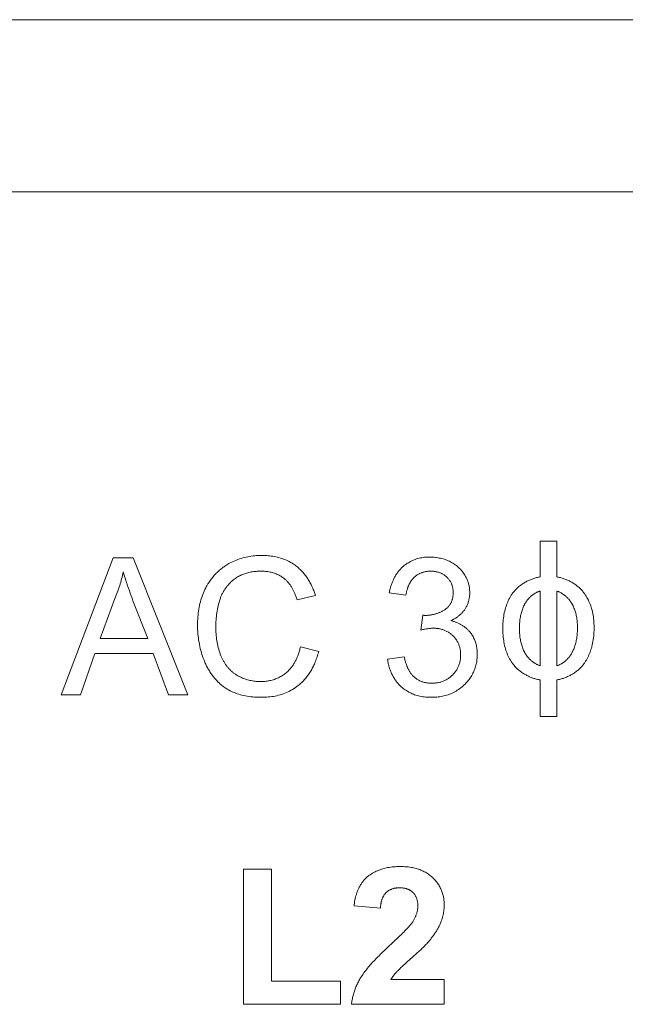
# Model space of a CAD drawing. Header units: millimetres. Extents: x -995 to -252, y -1463 to -938.
# Tile 4 of 24: x -691 to -682, y -1249 to -1235. Entities that reach past the tile are written whole.
import ezdxf

# ---------------------------------------------------------------- set-up
doc = ezdxf.new("R2010")
doc.units = ezdxf.units.MM
doc.header["$LTSCALE"] = 2
doc.layers.add('Line', color=3, linetype='Continuous', lineweight=9)

msp = doc.modelspace()

# ---------------------------------------------------------------- linework, layer by layer
at = {"layer": 'Line', "color": 7, "linetype": 'Continuous'}
for p, q in [((-663.329, -1234.635), (-700.729, -1234.635)), ((-700.729, -1237.135), (-663.329, -1237.135)), ((-683.188, -1242.204), (-683.429, -1242.204)), ((-683.429, -1242.204), (-683.429, -1242.722)), ((-683.188, -1242.722), (-683.188, -1242.204)), ((-689.625, -1242.446), (-690.381, -1244.434)), ((-689.338, -1242.446), (-689.625, -1242.446)), ((-688.542, -1244.434), (-689.338, -1242.446)), ((-686.956, -1243.053), (-686.691, -1242.992)), ((-685.619, -1242.952), (-685.378, -1242.988)), ((-683.429, -1242.927), (-683.429, -1244.011)), ((-683.188, -1244.011), (-683.188, -1242.927)), ((-689.816, -1243.615), (-689.601, -1243.035)), ((-689.34, -1243.069), (-689.125, -1243.615)), ((-685.131, -1243.278), (-685.159, -1243.494)), ((-685.126, -1243.278), (-685.131, -1243.278)), ((-685.121, -1243.279), (-685.126, -1243.278)), ((-689.125, -1243.615), (-689.816, -1243.615)), ((-686.643, -1243.803), (-686.908, -1243.737)), ((-690.101, -1244.434), (-689.891, -1243.832)), ((-689.891, -1243.832), (-689.045, -1243.832)), ((-689.045, -1243.832), (-688.824, -1244.434)), ((-685.402, -1243.88), (-685.643, -1243.916)), ((-683.429, -1244.216), (-683.429, -1244.746)), ((-683.188, -1244.746), (-683.188, -1244.216)), ((-690.381, -1244.434), (-690.101, -1244.434)), ((-688.824, -1244.434), (-688.542, -1244.434)), ((-683.429, -1244.746), (-683.188, -1244.746)), ((-687.328, -1246.963), (-687.735, -1246.963)), ((-687.735, -1246.963), (-687.735, -1248.926)), ((-687.328, -1248.592), (-687.328, -1246.963)), ((-686.13, -1247.494), (-685.748, -1247.531)), ((-685.567, -1248.03), (-685.641, -1248.098)), ((-685.532, -1247.996), (-685.567, -1248.03)), ((-685.185, -1248.154), (-685.163, -1248.133)), ((-685.357, -1248.309), (-685.32, -1248.275)), ((-685.32, -1248.275), (-685.282, -1248.242)), ((-686.328, -1248.592), (-687.328, -1248.592)), ((-686.328, -1248.926), (-686.328, -1248.592)), ((-684.822, -1248.568), (-685.597, -1248.568)), ((-684.822, -1248.926), (-684.822, -1248.568)), ((-687.735, -1248.926), (-686.328, -1248.926)), ((-686.167, -1248.926), (-684.822, -1248.926))]:
    msp.add_line(p, q, dxfattribs=at)
for points in [[(-686.973, -1242.563), (-686.991, -1242.549), (-687.01, -1242.536), (-687.03, -1242.524), (-687.05, -1242.512), (-687.07, -1242.501), (-687.091, -1242.491), (-687.111, -1242.481), (-687.133, -1242.472), (-687.154, -1242.463), (-687.176, -1242.455), (-687.198, -1242.448), (-687.22, -1242.442), (-687.242, -1242.436), (-687.265, -1242.431), (-687.287, -1242.426), (-687.31, -1242.422), (-687.333, -1242.419), (-687.356, -1242.416), (-687.379, -1242.414), (-687.402, -1242.412), (-687.425, -1242.411), (-687.448, -1242.41), (-687.471, -1242.41), (-687.496, -1242.41), (-687.521, -1242.411), (-687.546, -1242.413), (-687.572, -1242.415), (-687.597, -1242.417), (-687.622, -1242.421), (-687.647, -1242.425), (-687.671, -1242.429), (-687.696, -1242.434), (-687.721, -1242.44), (-687.745, -1242.447), (-687.768, -1242.453), (-687.792, -1242.461), (-687.815, -1242.469), (-687.838, -1242.478), (-687.861, -1242.487), (-687.883, -1242.497), (-687.906, -1242.508), (-687.927, -1242.519), (-687.949, -1242.53)], [(-684.522, -1242.696), (-684.531, -1242.681), (-684.541, -1242.666), (-684.552, -1242.652), (-684.563, -1242.638), (-684.575, -1242.624), (-684.587, -1242.611), (-684.599, -1242.598), (-684.612, -1242.586), (-684.626, -1242.574), (-684.64, -1242.563), (-684.654, -1242.552), (-684.668, -1242.541), (-684.683, -1242.531), (-684.698, -1242.522), (-684.714, -1242.513), (-684.73, -1242.504), (-684.747, -1242.496), (-684.765, -1242.488), (-684.782, -1242.48), (-684.8, -1242.473), (-684.818, -1242.467), (-684.837, -1242.461), (-684.855, -1242.456), (-684.874, -1242.452), (-684.893, -1242.448), (-684.912, -1242.444), (-684.931, -1242.441), (-684.95, -1242.439), (-684.969, -1242.437), (-684.988, -1242.435), (-685.007, -1242.435), (-685.026, -1242.434), (-685.046, -1242.434), (-685.066, -1242.435), (-685.086, -1242.436), (-685.106, -1242.438), (-685.126, -1242.441), (-685.145, -1242.444), (-685.165, -1242.447), (-685.184, -1242.451), (-685.203, -1242.456), (-685.222, -1242.462), (-685.241, -1242.468), (-685.259, -1242.475), (-685.276, -1242.482), (-685.293, -1242.489), (-685.31, -1242.497), (-685.326, -1242.506), (-685.342, -1242.516), (-685.358, -1242.525), (-685.374, -1242.536), (-685.389, -1242.547), (-685.403, -1242.558), (-685.417, -1242.57)], [(-687.949, -1242.53), (-687.963, -1242.538), (-687.977, -1242.547), (-687.991, -1242.555), (-688.005, -1242.564), (-688.018, -1242.574), (-688.031, -1242.583), (-688.044, -1242.593), (-688.057, -1242.603), (-688.07, -1242.614), (-688.083, -1242.624), (-688.095, -1242.635), (-688.107, -1242.647), (-688.119, -1242.658), (-688.131, -1242.67), (-688.142, -1242.682), (-688.154, -1242.694), (-688.165, -1242.706), (-688.175, -1242.719), (-688.186, -1242.731), (-688.196, -1242.744), (-688.206, -1242.757), (-688.216, -1242.771), (-688.226, -1242.784), (-688.235, -1242.798), (-688.244, -1242.812), (-688.253, -1242.825), (-688.261, -1242.84), (-688.269, -1242.854), (-688.277, -1242.868), (-688.284, -1242.882)], [(-686.691, -1242.992), (-686.696, -1242.977), (-686.7, -1242.962), (-686.705, -1242.947), (-686.711, -1242.933), (-686.716, -1242.918), (-686.722, -1242.903), (-686.728, -1242.888), (-686.734, -1242.874), (-686.741, -1242.859), (-686.748, -1242.845), (-686.755, -1242.831), (-686.762, -1242.817), (-686.77, -1242.802), (-686.778, -1242.789), (-686.786, -1242.775), (-686.794, -1242.761), (-686.803, -1242.748), (-686.812, -1242.735), (-686.821, -1242.721), (-686.83, -1242.709), (-686.84, -1242.696), (-686.849, -1242.683), (-686.86, -1242.671), (-686.87, -1242.659), (-686.88, -1242.647), (-686.891, -1242.636), (-686.902, -1242.625), (-686.913, -1242.614), (-686.925, -1242.603), (-686.936, -1242.592), (-686.948, -1242.582), (-686.96, -1242.572), (-686.973, -1242.563)], [(-685.417, -1242.57), (-685.427, -1242.578), (-685.436, -1242.586), (-685.445, -1242.595), (-685.453, -1242.604), (-685.462, -1242.613), (-685.47, -1242.623), (-685.478, -1242.632), (-685.486, -1242.642), (-685.493, -1242.652), (-685.501, -1242.662), (-685.508, -1242.672), (-685.515, -1242.683), (-685.522, -1242.693), (-685.528, -1242.704), (-685.535, -1242.715), (-685.541, -1242.726), (-685.547, -1242.738), (-685.552, -1242.749), (-685.558, -1242.76), (-685.563, -1242.772), (-685.568, -1242.784), (-685.573, -1242.795), (-685.578, -1242.807), (-685.583, -1242.819), (-685.587, -1242.831), (-685.591, -1242.843), (-685.595, -1242.855), (-685.599, -1242.867), (-685.602, -1242.879), (-685.605, -1242.891), (-685.609, -1242.904), (-685.611, -1242.916), (-685.614, -1242.928), (-685.617, -1242.94), (-685.619, -1242.952)], [(-689.601, -1243.035), (-689.592, -1243.011), (-689.582, -1242.988), (-689.573, -1242.964), (-689.564, -1242.941), (-689.556, -1242.917), (-689.548, -1242.893), (-689.54, -1242.869), (-689.532, -1242.846), (-689.525, -1242.821), (-689.518, -1242.797), (-689.511, -1242.773), (-689.504, -1242.749), (-689.498, -1242.724), (-689.492, -1242.7), (-689.486, -1242.676), (-689.48, -1242.651)], [(-689.48, -1242.651), (-689.472, -1242.681), (-689.463, -1242.71), (-689.453, -1242.74), (-689.442, -1242.776), (-689.429, -1242.813), (-689.417, -1242.85), (-689.405, -1242.886), (-689.392, -1242.923), (-689.379, -1242.959), (-689.366, -1242.996), (-689.353, -1243.032), (-689.34, -1243.069)], [(-687.861, -1242.749), (-687.848, -1242.74), (-687.835, -1242.731), (-687.821, -1242.723), (-687.808, -1242.715), (-687.794, -1242.707), (-687.779, -1242.7), (-687.765, -1242.694), (-687.75, -1242.687), (-687.736, -1242.682), (-687.721, -1242.676), (-687.706, -1242.671), (-687.69, -1242.666), (-687.673, -1242.662), (-687.656, -1242.658), (-687.639, -1242.654), (-687.622, -1242.65), (-687.605, -1242.648), (-687.587, -1242.645), (-687.57, -1242.643), (-687.552, -1242.642), (-687.535, -1242.64), (-687.517, -1242.64), (-687.5, -1242.639), (-687.482, -1242.639), (-687.466, -1242.639), (-687.449, -1242.64), (-687.432, -1242.641), (-687.416, -1242.642), (-687.399, -1242.644), (-687.383, -1242.646), (-687.366, -1242.649), (-687.35, -1242.652), (-687.334, -1242.655), (-687.318, -1242.659), (-687.302, -1242.664), (-687.287, -1242.668), (-687.273, -1242.673), (-687.259, -1242.679), (-687.245, -1242.685), (-687.232, -1242.691), (-687.218, -1242.698), (-687.205, -1242.705), (-687.192, -1242.713), (-687.179, -1242.721), (-687.167, -1242.729), (-687.155, -1242.738)], [(-687.155, -1242.738), (-687.146, -1242.744), (-687.138, -1242.751), (-687.13, -1242.758), (-687.122, -1242.766), (-687.114, -1242.773), (-687.107, -1242.781), (-687.099, -1242.789), (-687.092, -1242.797), (-687.085, -1242.805), (-687.078, -1242.813), (-687.071, -1242.822), (-687.065, -1242.83), (-687.059, -1242.839), (-687.052, -1242.848), (-687.046, -1242.857), (-687.04, -1242.866), (-687.035, -1242.875), (-687.029, -1242.885), (-687.024, -1242.894), (-687.018, -1242.904), (-687.013, -1242.913), (-687.008, -1242.923), (-687.003, -1242.933), (-686.999, -1242.942), (-686.994, -1242.952), (-686.989, -1242.965), (-686.984, -1242.977), (-686.979, -1242.99), (-686.974, -1243.002), (-686.969, -1243.015), (-686.965, -1243.028), (-686.96, -1243.04), (-686.956, -1243.053)], [(-685.378, -1242.988), (-685.377, -1242.981), (-685.375, -1242.973), (-685.374, -1242.965), (-685.372, -1242.957), (-685.371, -1242.95), (-685.369, -1242.942), (-685.367, -1242.934), (-685.365, -1242.926), (-685.363, -1242.918), (-685.361, -1242.911), (-685.359, -1242.903), (-685.356, -1242.895), (-685.354, -1242.888), (-685.351, -1242.88), (-685.348, -1242.872), (-685.346, -1242.865), (-685.343, -1242.857), (-685.339, -1242.85), (-685.336, -1242.842), (-685.333, -1242.835), (-685.329, -1242.828), (-685.326, -1242.821), (-685.322, -1242.814), (-685.318, -1242.807), (-685.314, -1242.8), (-685.31, -1242.793), (-685.306, -1242.786), (-685.302, -1242.78), (-685.297, -1242.773), (-685.292, -1242.767), (-685.288, -1242.761), (-685.283, -1242.755), (-685.277, -1242.749), (-685.272, -1242.743), (-685.267, -1242.737), (-685.261, -1242.732), (-685.256, -1242.726)], [(-685.256, -1242.726), (-685.248, -1242.719), (-685.24, -1242.713), (-685.231, -1242.706), (-685.223, -1242.7), (-685.214, -1242.694), (-685.205, -1242.689), (-685.196, -1242.683), (-685.187, -1242.678), (-685.178, -1242.673), (-685.168, -1242.669), (-685.158, -1242.665), (-685.148, -1242.661), (-685.139, -1242.657), (-685.129, -1242.654), (-685.119, -1242.652), (-685.109, -1242.649), (-685.099, -1242.647), (-685.089, -1242.645), (-685.079, -1242.643), (-685.069, -1242.642), (-685.059, -1242.641), (-685.048, -1242.64), (-685.038, -1242.639), (-685.028, -1242.639), (-685.018, -1242.639), (-685.007, -1242.639), (-684.997, -1242.639), (-684.987, -1242.64), (-684.977, -1242.641), (-684.966, -1242.642), (-684.956, -1242.643), (-684.946, -1242.645), (-684.936, -1242.647), (-684.926, -1242.649), (-684.916, -1242.652), (-684.906, -1242.654), (-684.896, -1242.658), (-684.887, -1242.661), (-684.877, -1242.665), (-684.868, -1242.669), (-684.858, -1242.673), (-684.849, -1242.678), (-684.84, -1242.683), (-684.831, -1242.689), (-684.822, -1242.694), (-684.814, -1242.7), (-684.806, -1242.707), (-684.798, -1242.713), (-684.79, -1242.72), (-684.782, -1242.727)], [(-684.782, -1242.727), (-684.775, -1242.734), (-684.768, -1242.741), (-684.762, -1242.749), (-684.755, -1242.757), (-684.749, -1242.765), (-684.743, -1242.773), (-684.737, -1242.782), (-684.732, -1242.79), (-684.727, -1242.799), (-684.722, -1242.808), (-684.718, -1242.817), (-684.714, -1242.826), (-684.711, -1242.835), (-684.707, -1242.844), (-684.704, -1242.854), (-684.702, -1242.863), (-684.7, -1242.872), (-684.698, -1242.882), (-684.696, -1242.891), (-684.695, -1242.901), (-684.693, -1242.91), (-684.693, -1242.92), (-684.692, -1242.929), (-684.691, -1242.939), (-684.691, -1242.949), (-684.691, -1242.958), (-684.691, -1242.968), (-684.692, -1242.977), (-684.693, -1242.987), (-684.694, -1242.996), (-684.695, -1243.006), (-684.696, -1243.015), (-684.698, -1243.025), (-684.7, -1243.034), (-684.702, -1243.043), (-684.705, -1243.052), (-684.708, -1243.061), (-684.711, -1243.07), (-684.714, -1243.079), (-684.718, -1243.088), (-684.722, -1243.096), (-684.726, -1243.104), (-684.731, -1243.112), (-684.736, -1243.12), (-684.741, -1243.128), (-684.747, -1243.136), (-684.752, -1243.143), (-684.758, -1243.15), (-684.765, -1243.157), (-684.771, -1243.164), (-684.778, -1243.17), (-684.785, -1243.177), (-684.792, -1243.183), (-684.799, -1243.188), (-684.807, -1243.194), (-684.814, -1243.199)], [(-684.519, -1243.188), (-684.513, -1243.178), (-684.506, -1243.167), (-684.501, -1243.157), (-684.495, -1243.146), (-684.49, -1243.134), (-684.485, -1243.123), (-684.48, -1243.111), (-684.476, -1243.1), (-684.472, -1243.088), (-684.468, -1243.076), (-684.465, -1243.064), (-684.462, -1243.052), (-684.459, -1243.04), (-684.457, -1243.027), (-684.455, -1243.015), (-684.453, -1243.003), (-684.452, -1242.99), (-684.451, -1242.978), (-684.45, -1242.965), (-684.45, -1242.953), (-684.45, -1242.94), (-684.451, -1242.927), (-684.452, -1242.914), (-684.453, -1242.901), (-684.454, -1242.888), (-684.456, -1242.876), (-684.459, -1242.863), (-684.461, -1242.85), (-684.464, -1242.838), (-684.467, -1242.825), (-684.471, -1242.813), (-684.475, -1242.8), (-684.479, -1242.788), (-684.483, -1242.776), (-684.488, -1242.764), (-684.493, -1242.752), (-684.498, -1242.741), (-684.504, -1242.729), (-684.51, -1242.718), (-684.516, -1242.707), (-684.522, -1242.696)], [(-683.429, -1242.722), (-683.442, -1242.725), (-683.455, -1242.727), (-683.468, -1242.73), (-683.481, -1242.733), (-683.494, -1242.736), (-683.507, -1242.74), (-683.52, -1242.744), (-683.533, -1242.748), (-683.546, -1242.753), (-683.559, -1242.758), (-683.571, -1242.763), (-683.584, -1242.768), (-683.597, -1242.774), (-683.609, -1242.78), (-683.621, -1242.786), (-683.633, -1242.793), (-683.645, -1242.8), (-683.657, -1242.806), (-683.669, -1242.814), (-683.681, -1242.821), (-683.692, -1242.829), (-683.703, -1242.837), (-683.714, -1242.845), (-683.725, -1242.853), (-683.736, -1242.862), (-683.746, -1242.871), (-683.756, -1242.88), (-683.766, -1242.889), (-683.776, -1242.899), (-683.785, -1242.908), (-683.794, -1242.918), (-683.803, -1242.928), (-683.812, -1242.939), (-683.82, -1242.949), (-683.828, -1242.96), (-683.836, -1242.97)], [(-682.786, -1242.963), (-682.794, -1242.952), (-682.803, -1242.942), (-682.811, -1242.931), (-682.82, -1242.921), (-682.829, -1242.911), (-682.839, -1242.901), (-682.848, -1242.892), (-682.858, -1242.882), (-682.869, -1242.873), (-682.879, -1242.864), (-682.89, -1242.855), (-682.9, -1242.847), (-682.912, -1242.839), (-682.923, -1242.83), (-682.934, -1242.823), (-682.946, -1242.815), (-682.958, -1242.808), (-682.97, -1242.8), (-682.982, -1242.794), (-682.994, -1242.787), (-683.006, -1242.781), (-683.019, -1242.775), (-683.031, -1242.769), (-683.044, -1242.763), (-683.057, -1242.758), (-683.07, -1242.753), (-683.083, -1242.748), (-683.096, -1242.744), (-683.109, -1242.74), (-683.122, -1242.736), (-683.135, -1242.733), (-683.148, -1242.73), (-683.161, -1242.727), (-683.175, -1242.724), (-683.188, -1242.722)], [(-688.284, -1242.882), (-688.296, -1242.906), (-688.307, -1242.931), (-688.318, -1242.955), (-688.327, -1242.98), (-688.336, -1243.005), (-688.345, -1243.031), (-688.353, -1243.056), (-688.36, -1243.082), (-688.367, -1243.108), (-688.373, -1243.134), (-688.379, -1243.163), (-688.384, -1243.192), (-688.388, -1243.221), (-688.392, -1243.25), (-688.395, -1243.279), (-688.398, -1243.308), (-688.4, -1243.337), (-688.401, -1243.367), (-688.402, -1243.396), (-688.402, -1243.425), (-688.402, -1243.456), (-688.401, -1243.487), (-688.399, -1243.518), (-688.397, -1243.549), (-688.394, -1243.579), (-688.39, -1243.61), (-688.386, -1243.641), (-688.381, -1243.671), (-688.376, -1243.702), (-688.37, -1243.731), (-688.363, -1243.76), (-688.355, -1243.789), (-688.347, -1243.818), (-688.338, -1243.847), (-688.329, -1243.875), (-688.319, -1243.904), (-688.308, -1243.932), (-688.297, -1243.959)], [(-688.075, -1243.043), (-688.071, -1243.032), (-688.067, -1243.02), (-688.063, -1243.009), (-688.058, -1242.997), (-688.053, -1242.986), (-688.048, -1242.975), (-688.042, -1242.964), (-688.037, -1242.953), (-688.031, -1242.942), (-688.025, -1242.931), (-688.018, -1242.921), (-688.012, -1242.91), (-688.005, -1242.9), (-687.998, -1242.889), (-687.991, -1242.879), (-687.983, -1242.869), (-687.976, -1242.859), (-687.968, -1242.85), (-687.96, -1242.84), (-687.952, -1242.831), (-687.944, -1242.822), (-687.935, -1242.813), (-687.926, -1242.804), (-687.918, -1242.795), (-687.909, -1242.787), (-687.899, -1242.779), (-687.89, -1242.771), (-687.881, -1242.763), (-687.871, -1242.756), (-687.861, -1242.749)], [(-683.836, -1242.97), (-683.848, -1242.989), (-683.86, -1243.008), (-683.871, -1243.027), (-683.881, -1243.047), (-683.891, -1243.067), (-683.9, -1243.088), (-683.909, -1243.108), (-683.917, -1243.129), (-683.924, -1243.15), (-683.931, -1243.172), (-683.937, -1243.193), (-683.943, -1243.218), (-683.949, -1243.243), (-683.954, -1243.268), (-683.958, -1243.292), (-683.962, -1243.318), (-683.965, -1243.343), (-683.967, -1243.368), (-683.969, -1243.393), (-683.97, -1243.419), (-683.971, -1243.444), (-683.971, -1243.469), (-683.971, -1243.495), (-683.97, -1243.52), (-683.969, -1243.545), (-683.967, -1243.571), (-683.965, -1243.596), (-683.962, -1243.621), (-683.958, -1243.646), (-683.954, -1243.671), (-683.949, -1243.696), (-683.944, -1243.721), (-683.937, -1243.745), (-683.931, -1243.767), (-683.925, -1243.788), (-683.917, -1243.809), (-683.909, -1243.83), (-683.901, -1243.851), (-683.892, -1243.871), (-683.882, -1243.891), (-683.872, -1243.911), (-683.861, -1243.931), (-683.849, -1243.95), (-683.837, -1243.968)], [(-683.661, -1243.134), (-683.658, -1243.126), (-683.654, -1243.119), (-683.65, -1243.111), (-683.645, -1243.104), (-683.641, -1243.097), (-683.636, -1243.089), (-683.631, -1243.082), (-683.626, -1243.075), (-683.621, -1243.068), (-683.616, -1243.061), (-683.611, -1243.054), (-683.605, -1243.047), (-683.599, -1243.041), (-683.593, -1243.034), (-683.587, -1243.028), (-683.581, -1243.022), (-683.575, -1243.015), (-683.569, -1243.009), (-683.562, -1243.004), (-683.556, -1242.998), (-683.549, -1242.992), (-683.542, -1242.987), (-683.535, -1242.981), (-683.528, -1242.976), (-683.521, -1242.971), (-683.514, -1242.967), (-683.506, -1242.962), (-683.499, -1242.958), (-683.491, -1242.953), (-683.484, -1242.949), (-683.476, -1242.946), (-683.468, -1242.942), (-683.461, -1242.938), (-683.453, -1242.935), (-683.445, -1242.932), (-683.437, -1242.93), (-683.429, -1242.927)], [(-683.188, -1242.927), (-683.18, -1242.93), (-683.172, -1242.932), (-683.164, -1242.935), (-683.156, -1242.938), (-683.149, -1242.942), (-683.141, -1242.945), (-683.134, -1242.949), (-683.126, -1242.953), (-683.119, -1242.957), (-683.112, -1242.961), (-683.104, -1242.966), (-683.097, -1242.971), (-683.09, -1242.976), (-683.083, -1242.981), (-683.076, -1242.986), (-683.07, -1242.991), (-683.063, -1242.997), (-683.057, -1243.002), (-683.05, -1243.008), (-683.044, -1243.014), (-683.038, -1243.02), (-683.032, -1243.026), (-683.026, -1243.033), (-683.02, -1243.039), (-683.014, -1243.045), (-683.009, -1243.052), (-683.003, -1243.059), (-682.998, -1243.066), (-682.993, -1243.073), (-682.988, -1243.079), (-682.983, -1243.087), (-682.979, -1243.094), (-682.974, -1243.101), (-682.97, -1243.108), (-682.966, -1243.115), (-682.962, -1243.123), (-682.958, -1243.13)], [(-682.779, -1243.965), (-682.768, -1243.947), (-682.757, -1243.929), (-682.747, -1243.911), (-682.738, -1243.892), (-682.728, -1243.874), (-682.72, -1243.855), (-682.712, -1243.835), (-682.704, -1243.816), (-682.697, -1243.796), (-682.691, -1243.776), (-682.685, -1243.756), (-682.679, -1243.736), (-682.673, -1243.71), (-682.667, -1243.684), (-682.662, -1243.659), (-682.658, -1243.633), (-682.654, -1243.607), (-682.651, -1243.58), (-682.649, -1243.554), (-682.647, -1243.528), (-682.646, -1243.502), (-682.646, -1243.475), (-682.646, -1243.449), (-682.646, -1243.424), (-682.647, -1243.4), (-682.648, -1243.375), (-682.65, -1243.351), (-682.653, -1243.326), (-682.656, -1243.302), (-682.659, -1243.278), (-682.664, -1243.253), (-682.669, -1243.229), (-682.674, -1243.206), (-682.681, -1243.182), (-682.687, -1243.161), (-682.694, -1243.14), (-682.702, -1243.119), (-682.711, -1243.098), (-682.72, -1243.078), (-682.729, -1243.058), (-682.739, -1243.038), (-682.75, -1243.019), (-682.762, -1243), (-682.774, -1242.981), (-682.786, -1242.963)], [(-688.063, -1243.866), (-688.072, -1243.843), (-688.08, -1243.819), (-688.087, -1243.795), (-688.094, -1243.771), (-688.101, -1243.747), (-688.107, -1243.723), (-688.112, -1243.699), (-688.117, -1243.674), (-688.121, -1243.649), (-688.125, -1243.625), (-688.128, -1243.6), (-688.131, -1243.575), (-688.133, -1243.55), (-688.135, -1243.525), (-688.136, -1243.5), (-688.137, -1243.474), (-688.137, -1243.449), (-688.137, -1243.424), (-688.136, -1243.398), (-688.135, -1243.372), (-688.134, -1243.346), (-688.132, -1243.32), (-688.129, -1243.295), (-688.126, -1243.269), (-688.123, -1243.243), (-688.119, -1243.218), (-688.114, -1243.192), (-688.109, -1243.167), (-688.103, -1243.142), (-688.097, -1243.117), (-688.09, -1243.092), (-688.083, -1243.068), (-688.075, -1243.043)], [(-683.661, -1243.803), (-683.668, -1243.789), (-683.675, -1243.774), (-683.681, -1243.759), (-683.687, -1243.744), (-683.692, -1243.729), (-683.697, -1243.713), (-683.701, -1243.697), (-683.706, -1243.682), (-683.709, -1243.666), (-683.713, -1243.65), (-683.716, -1243.632), (-683.719, -1243.614), (-683.722, -1243.596), (-683.724, -1243.578), (-683.726, -1243.56), (-683.727, -1243.542), (-683.729, -1243.523), (-683.729, -1243.505), (-683.73, -1243.487), (-683.73, -1243.469), (-683.73, -1243.45), (-683.729, -1243.432), (-683.729, -1243.414), (-683.727, -1243.396), (-683.726, -1243.377), (-683.724, -1243.359), (-683.722, -1243.341), (-683.719, -1243.323), (-683.716, -1243.305), (-683.713, -1243.287), (-683.709, -1243.271), (-683.706, -1243.255), (-683.701, -1243.24), (-683.697, -1243.224), (-683.692, -1243.209), (-683.687, -1243.193), (-683.681, -1243.178), (-683.675, -1243.163), (-683.668, -1243.148), (-683.661, -1243.134)], [(-682.958, -1243.13), (-682.951, -1243.144), (-682.944, -1243.159), (-682.938, -1243.174), (-682.932, -1243.189), (-682.926, -1243.204), (-682.921, -1243.219), (-682.916, -1243.235), (-682.912, -1243.25), (-682.908, -1243.266), (-682.904, -1243.282), (-682.901, -1243.299), (-682.898, -1243.317), (-682.895, -1243.335), (-682.893, -1243.353), (-682.891, -1243.371), (-682.889, -1243.389), (-682.888, -1243.407), (-682.887, -1243.425), (-682.887, -1243.442), (-682.887, -1243.46), (-682.887, -1243.479), (-682.887, -1243.498), (-682.888, -1243.516), (-682.889, -1243.535), (-682.89, -1243.554), (-682.892, -1243.572), (-682.895, -1243.591), (-682.897, -1243.609), (-682.9, -1243.627), (-682.904, -1243.646), (-682.907, -1243.662), (-682.911, -1243.678), (-682.915, -1243.694), (-682.92, -1243.71), (-682.925, -1243.725), (-682.93, -1243.741), (-682.936, -1243.757), (-682.942, -1243.772), (-682.948, -1243.787), (-682.955, -1243.802)], [(-685.091, -1243.28), (-685.094, -1243.28), (-685.096, -1243.28), (-685.099, -1243.28), (-685.101, -1243.28), (-685.103, -1243.28), (-685.106, -1243.28), (-685.108, -1243.28), (-685.111, -1243.28), (-685.113, -1243.279), (-685.116, -1243.279), (-685.118, -1243.279), (-685.121, -1243.279)], [(-684.814, -1243.199), (-684.823, -1243.205), (-684.831, -1243.21), (-684.84, -1243.215), (-684.849, -1243.22), (-684.857, -1243.224), (-684.866, -1243.229), (-684.876, -1243.233), (-684.885, -1243.237), (-684.894, -1243.241), (-684.903, -1243.245), (-684.913, -1243.249), (-684.922, -1243.252), (-684.932, -1243.255), (-684.942, -1243.258), (-684.952, -1243.261), (-684.961, -1243.264), (-684.971, -1243.266), (-684.981, -1243.268), (-684.991, -1243.27), (-685.001, -1243.272), (-685.011, -1243.274), (-685.021, -1243.276), (-685.031, -1243.277), (-685.041, -1243.278), (-685.051, -1243.279), (-685.061, -1243.279), (-685.071, -1243.28), (-685.081, -1243.28), (-685.091, -1243.28)], [(-684.724, -1243.357), (-684.716, -1243.354), (-684.708, -1243.35), (-684.7, -1243.346), (-684.693, -1243.342), (-684.685, -1243.338), (-684.678, -1243.333), (-684.67, -1243.329), (-684.663, -1243.324), (-684.655, -1243.32), (-684.648, -1243.315), (-684.641, -1243.31), (-684.634, -1243.305), (-684.627, -1243.3), (-684.62, -1243.295), (-684.613, -1243.289), (-684.606, -1243.284), (-684.599, -1243.278), (-684.593, -1243.273), (-684.586, -1243.267), (-684.58, -1243.261), (-684.574, -1243.255), (-684.568, -1243.249), (-684.562, -1243.242), (-684.556, -1243.236), (-684.55, -1243.23), (-684.545, -1243.223), (-684.539, -1243.216), (-684.534, -1243.209), (-684.529, -1243.203), (-684.524, -1243.196), (-684.519, -1243.188)], [(-684.445, -1243.526), (-684.451, -1243.519), (-684.458, -1243.511), (-684.464, -1243.504), (-684.471, -1243.497), (-684.478, -1243.489), (-684.485, -1243.483), (-684.493, -1243.476), (-684.5, -1243.469), (-684.508, -1243.463), (-684.516, -1243.456), (-684.524, -1243.45), (-684.532, -1243.444), (-684.54, -1243.438), (-684.549, -1243.433), (-684.557, -1243.427), (-684.566, -1243.422), (-684.574, -1243.417), (-684.583, -1243.412), (-684.592, -1243.407), (-684.601, -1243.402), (-684.61, -1243.397), (-684.619, -1243.393), (-684.629, -1243.389), (-684.638, -1243.385), (-684.647, -1243.381), (-684.657, -1243.377), (-684.666, -1243.374), (-684.676, -1243.371), (-684.685, -1243.368), (-684.695, -1243.365), (-684.704, -1243.362), (-684.714, -1243.36), (-684.724, -1243.357)], [(-685.159, -1243.494), (-685.146, -1243.491), (-685.134, -1243.488), (-685.121, -1243.485), (-685.109, -1243.483), (-685.096, -1243.48), (-685.084, -1243.478), (-685.071, -1243.476), (-685.058, -1243.474), (-685.046, -1243.472), (-685.033, -1243.47), (-685.02, -1243.469), (-685.007, -1243.468), (-684.995, -1243.468), (-684.982, -1243.467), (-684.97, -1243.467), (-684.959, -1243.468), (-684.947, -1243.468), (-684.936, -1243.469), (-684.924, -1243.47), (-684.913, -1243.472), (-684.901, -1243.473), (-684.89, -1243.476), (-684.879, -1243.478), (-684.867, -1243.481), (-684.856, -1243.484), (-684.845, -1243.487), (-684.834, -1243.491), (-684.823, -1243.495), (-684.812, -1243.499), (-684.802, -1243.504), (-684.791, -1243.509), (-684.781, -1243.514), (-684.77, -1243.52), (-684.76, -1243.526), (-684.75, -1243.532), (-684.741, -1243.539), (-684.731, -1243.546), (-684.722, -1243.553), (-684.713, -1243.56), (-684.704, -1243.568), (-684.695, -1243.576)], [(-684.695, -1243.576), (-684.687, -1243.584), (-684.679, -1243.593), (-684.672, -1243.601), (-684.664, -1243.61), (-684.657, -1243.619), (-684.65, -1243.629), (-684.644, -1243.638), (-684.637, -1243.648), (-684.631, -1243.658), (-684.626, -1243.668), (-684.62, -1243.678), (-684.616, -1243.689), (-684.611, -1243.7), (-684.607, -1243.711), (-684.603, -1243.722), (-684.599, -1243.733), (-684.596, -1243.745), (-684.593, -1243.757), (-684.591, -1243.768), (-684.588, -1243.78), (-684.587, -1243.792), (-684.585, -1243.804), (-684.584, -1243.816), (-684.583, -1243.828), (-684.583, -1243.84), (-684.583, -1243.852), (-684.583, -1243.865), (-684.583, -1243.878), (-684.584, -1243.891), (-684.585, -1243.903), (-684.587, -1243.916), (-684.589, -1243.928), (-684.591, -1243.941), (-684.594, -1243.953), (-684.597, -1243.966), (-684.6, -1243.978), (-684.604, -1243.99), (-684.608, -1244.002), (-684.612, -1244.014), (-684.617, -1244.025), (-684.623, -1244.036), (-684.628, -1244.047), (-684.634, -1244.058), (-684.64, -1244.069), (-684.647, -1244.079), (-684.654, -1244.09), (-684.661, -1244.1), (-684.669, -1244.11), (-684.676, -1244.119), (-684.685, -1244.129), (-684.693, -1244.138), (-684.701, -1244.147)], [(-684.532, -1244.289), (-684.519, -1244.277), (-684.507, -1244.264), (-684.495, -1244.251), (-684.483, -1244.238), (-684.472, -1244.224), (-684.461, -1244.21), (-684.45, -1244.196), (-684.44, -1244.181), (-684.431, -1244.166), (-684.421, -1244.151), (-684.413, -1244.136), (-684.404, -1244.12), (-684.397, -1244.104), (-684.389, -1244.088), (-684.383, -1244.072), (-684.376, -1244.055), (-684.371, -1244.039), (-684.366, -1244.022), (-684.361, -1244.005), (-684.357, -1243.988), (-684.353, -1243.97), (-684.35, -1243.953), (-684.348, -1243.935), (-684.346, -1243.918), (-684.344, -1243.9), (-684.343, -1243.883), (-684.342, -1243.865), (-684.342, -1243.847), (-684.342, -1243.831), (-684.343, -1243.815), (-684.343, -1243.798), (-684.345, -1243.782), (-684.347, -1243.766), (-684.349, -1243.75), (-684.352, -1243.734), (-684.355, -1243.718), (-684.359, -1243.702), (-684.363, -1243.686), (-684.368, -1243.671), (-684.372, -1243.656), (-684.378, -1243.642), (-684.383, -1243.629), (-684.39, -1243.615), (-684.396, -1243.601), (-684.403, -1243.588), (-684.411, -1243.575), (-684.419, -1243.563), (-684.427, -1243.55), (-684.436, -1243.538), (-684.445, -1243.526)], [(-686.908, -1243.737), (-686.911, -1243.751), (-686.915, -1243.766), (-686.919, -1243.781), (-686.923, -1243.796), (-686.927, -1243.81), (-686.932, -1243.825), (-686.936, -1243.84), (-686.941, -1243.854), (-686.946, -1243.866), (-686.951, -1243.878), (-686.955, -1243.889), (-686.961, -1243.901), (-686.966, -1243.913), (-686.971, -1243.924), (-686.977, -1243.936), (-686.983, -1243.947), (-686.989, -1243.958), (-686.995, -1243.969), (-687.002, -1243.98), (-687.009, -1243.991), (-687.016, -1244.002), (-687.023, -1244.012), (-687.03, -1244.022), (-687.038, -1244.032), (-687.046, -1244.042), (-687.054, -1244.052), (-687.062, -1244.062), (-687.071, -1244.071), (-687.08, -1244.08), (-687.088, -1244.089), (-687.098, -1244.098), (-687.107, -1244.106), (-687.116, -1244.114)], [(-687.832, -1244.148), (-687.841, -1244.142), (-687.851, -1244.136), (-687.86, -1244.13), (-687.869, -1244.124), (-687.878, -1244.117), (-687.886, -1244.11), (-687.895, -1244.103), (-687.904, -1244.096), (-687.912, -1244.088), (-687.92, -1244.08), (-687.928, -1244.072), (-687.936, -1244.064), (-687.944, -1244.056), (-687.951, -1244.048), (-687.959, -1244.039), (-687.966, -1244.03), (-687.973, -1244.022), (-687.98, -1244.013), (-687.987, -1244.004), (-687.994, -1243.994), (-688, -1243.985), (-688.006, -1243.975), (-688.012, -1243.966), (-688.018, -1243.956), (-688.024, -1243.947), (-688.029, -1243.937), (-688.035, -1243.927), (-688.04, -1243.917), (-688.045, -1243.907), (-688.05, -1243.897), (-688.054, -1243.886), (-688.059, -1243.876), (-688.063, -1243.866)], [(-686.941, -1244.299), (-686.928, -1244.289), (-686.915, -1244.278), (-686.902, -1244.266), (-686.89, -1244.255), (-686.878, -1244.243), (-686.866, -1244.23), (-686.854, -1244.218), (-686.843, -1244.205), (-686.832, -1244.192), (-686.821, -1244.179), (-686.811, -1244.165), (-686.801, -1244.151), (-686.791, -1244.137), (-686.781, -1244.123), (-686.771, -1244.108), (-686.762, -1244.094), (-686.753, -1244.079), (-686.745, -1244.064), (-686.737, -1244.049), (-686.729, -1244.034), (-686.721, -1244.019), (-686.713, -1244.003), (-686.706, -1243.988), (-686.699, -1243.972), (-686.693, -1243.956), (-686.685, -1243.937), (-686.678, -1243.918), (-686.672, -1243.899), (-686.665, -1243.88), (-686.659, -1243.861), (-686.654, -1243.842), (-686.648, -1243.822), (-686.643, -1243.803)], [(-685.258, -1244.175), (-685.265, -1244.169), (-685.271, -1244.163), (-685.277, -1244.157), (-685.283, -1244.151), (-685.288, -1244.144), (-685.294, -1244.138), (-685.299, -1244.131), (-685.304, -1244.124), (-685.309, -1244.117), (-685.314, -1244.11), (-685.319, -1244.102), (-685.323, -1244.095), (-685.328, -1244.087), (-685.332, -1244.08), (-685.336, -1244.072), (-685.34, -1244.064), (-685.344, -1244.057), (-685.348, -1244.049), (-685.352, -1244.041), (-685.355, -1244.033), (-685.359, -1244.025), (-685.362, -1244.016), (-685.365, -1244.008), (-685.368, -1244), (-685.371, -1243.992), (-685.374, -1243.984), (-685.377, -1243.975), (-685.381, -1243.963), (-685.384, -1243.952), (-685.388, -1243.94), (-685.391, -1243.928), (-685.394, -1243.916), (-685.397, -1243.904), (-685.399, -1243.892), (-685.402, -1243.88)], [(-683.429, -1244.011), (-683.437, -1244.009), (-683.445, -1244.006), (-683.453, -1244.003), (-683.461, -1244), (-683.468, -1243.996), (-683.476, -1243.993), (-683.484, -1243.989), (-683.491, -1243.985), (-683.499, -1243.981), (-683.506, -1243.976), (-683.514, -1243.971), (-683.521, -1243.967), (-683.528, -1243.962), (-683.535, -1243.956), (-683.542, -1243.951), (-683.549, -1243.946), (-683.556, -1243.94), (-683.562, -1243.934), (-683.569, -1243.928), (-683.575, -1243.922), (-683.581, -1243.916), (-683.587, -1243.91), (-683.593, -1243.903), (-683.599, -1243.897), (-683.605, -1243.89), (-683.611, -1243.883), (-683.616, -1243.876), (-683.621, -1243.869), (-683.626, -1243.862), (-683.631, -1243.855), (-683.636, -1243.848), (-683.641, -1243.841), (-683.645, -1243.833), (-683.65, -1243.826), (-683.654, -1243.819), (-683.658, -1243.811), (-683.661, -1243.803)], [(-682.955, -1243.802), (-682.959, -1243.809), (-682.963, -1243.817), (-682.967, -1243.824), (-682.971, -1243.831), (-682.975, -1243.838), (-682.979, -1243.846), (-682.984, -1243.853), (-682.989, -1243.86), (-682.994, -1243.867), (-682.999, -1243.874), (-683.004, -1243.88), (-683.009, -1243.887), (-683.015, -1243.894), (-683.021, -1243.9), (-683.026, -1243.907), (-683.032, -1243.913), (-683.038, -1243.919), (-683.044, -1243.925), (-683.051, -1243.931), (-683.057, -1243.937), (-683.064, -1243.943), (-683.07, -1243.948), (-683.077, -1243.953), (-683.084, -1243.959), (-683.091, -1243.964), (-683.098, -1243.968), (-683.105, -1243.973), (-683.112, -1243.978), (-683.119, -1243.982), (-683.126, -1243.986), (-683.134, -1243.99), (-683.141, -1243.994), (-683.149, -1243.997), (-683.157, -1244.001), (-683.164, -1244.004), (-683.172, -1244.006), (-683.18, -1244.009), (-683.188, -1244.011)], [(-688.297, -1243.959), (-688.291, -1243.974), (-688.284, -1243.988), (-688.277, -1244.003), (-688.27, -1244.017), (-688.263, -1244.031), (-688.255, -1244.045), (-688.247, -1244.059), (-688.239, -1244.073), (-688.231, -1244.087), (-688.222, -1244.1), (-688.214, -1244.114), (-688.204, -1244.127), (-688.195, -1244.14), (-688.186, -1244.153), (-688.176, -1244.166), (-688.166, -1244.179), (-688.156, -1244.191), (-688.145, -1244.203), (-688.134, -1244.215), (-688.124, -1244.227), (-688.112, -1244.238), (-688.101, -1244.25), (-688.09, -1244.261), (-688.078, -1244.272), (-688.066, -1244.282), (-688.054, -1244.292), (-688.041, -1244.302), (-688.029, -1244.312), (-688.016, -1244.321), (-688.003, -1244.33), (-687.99, -1244.339)], [(-685.643, -1243.916), (-685.642, -1243.929), (-685.64, -1243.942), (-685.638, -1243.955), (-685.635, -1243.968), (-685.633, -1243.982), (-685.63, -1243.995), (-685.627, -1244.008), (-685.623, -1244.021), (-685.62, -1244.034), (-685.616, -1244.046), (-685.611, -1244.059), (-685.607, -1244.072), (-685.602, -1244.085), (-685.597, -1244.097), (-685.592, -1244.11), (-685.586, -1244.122), (-685.58, -1244.134), (-685.574, -1244.147), (-685.568, -1244.159), (-685.562, -1244.17), (-685.555, -1244.182), (-685.548, -1244.194), (-685.54, -1244.205), (-685.533, -1244.216), (-685.525, -1244.227), (-685.517, -1244.238), (-685.509, -1244.248), (-685.501, -1244.259), (-685.492, -1244.269), (-685.483, -1244.279), (-685.474, -1244.289), (-685.465, -1244.298), (-685.455, -1244.307), (-685.446, -1244.316)], [(-683.837, -1243.968), (-683.829, -1243.979), (-683.821, -1243.99), (-683.813, -1244), (-683.805, -1244.01), (-683.796, -1244.021), (-683.786, -1244.03), (-683.777, -1244.04), (-683.767, -1244.05), (-683.757, -1244.059), (-683.747, -1244.068), (-683.737, -1244.077), (-683.726, -1244.086), (-683.715, -1244.094), (-683.704, -1244.102), (-683.693, -1244.11), (-683.682, -1244.118), (-683.67, -1244.125), (-683.658, -1244.133), (-683.646, -1244.14), (-683.634, -1244.146), (-683.622, -1244.153), (-683.61, -1244.159), (-683.597, -1244.165), (-683.585, -1244.171), (-683.572, -1244.176), (-683.559, -1244.181), (-683.546, -1244.186), (-683.533, -1244.191), (-683.52, -1244.195), (-683.507, -1244.199), (-683.494, -1244.203), (-683.481, -1244.206), (-683.468, -1244.209), (-683.455, -1244.212), (-683.442, -1244.214), (-683.429, -1244.216)], [(-683.188, -1244.216), (-683.175, -1244.214), (-683.161, -1244.212), (-683.148, -1244.209), (-683.135, -1244.206), (-683.122, -1244.203), (-683.109, -1244.199), (-683.096, -1244.195), (-683.083, -1244.191), (-683.07, -1244.186), (-683.057, -1244.181), (-683.044, -1244.176), (-683.031, -1244.17), (-683.019, -1244.165), (-683.006, -1244.159), (-682.994, -1244.152), (-682.982, -1244.146), (-682.97, -1244.139), (-682.958, -1244.132), (-682.946, -1244.124), (-682.934, -1244.117), (-682.923, -1244.109), (-682.912, -1244.101), (-682.901, -1244.092), (-682.89, -1244.084), (-682.879, -1244.075), (-682.869, -1244.066), (-682.859, -1244.057), (-682.849, -1244.047), (-682.839, -1244.038), (-682.83, -1244.028), (-682.821, -1244.018), (-682.812, -1244.007), (-682.803, -1243.997), (-682.795, -1243.986), (-682.787, -1243.976), (-682.779, -1243.965)], [(-687.116, -1244.114), (-687.129, -1244.124), (-687.142, -1244.134), (-687.156, -1244.144), (-687.169, -1244.153), (-687.183, -1244.161), (-687.198, -1244.17), (-687.212, -1244.177), (-687.227, -1244.185), (-687.242, -1244.192), (-687.257, -1244.198), (-687.272, -1244.204), (-687.287, -1244.21), (-687.304, -1244.215), (-687.321, -1244.22), (-687.337, -1244.224), (-687.354, -1244.228), (-687.371, -1244.231), (-687.388, -1244.234), (-687.406, -1244.237), (-687.423, -1244.239), (-687.44, -1244.24), (-687.458, -1244.241), (-687.475, -1244.241), (-687.493, -1244.241), (-687.511, -1244.241), (-687.53, -1244.24), (-687.549, -1244.239), (-687.567, -1244.237), (-687.586, -1244.234), (-687.605, -1244.231), (-687.623, -1244.228), (-687.642, -1244.224), (-687.66, -1244.219), (-687.678, -1244.214), (-687.696, -1244.209), (-687.714, -1244.203), (-687.731, -1244.197), (-687.749, -1244.19), (-687.766, -1244.182), (-687.783, -1244.174), (-687.799, -1244.166), (-687.816, -1244.157), (-687.832, -1244.148)], [(-684.701, -1244.147), (-684.71, -1244.155), (-684.72, -1244.164), (-684.729, -1244.172), (-684.739, -1244.18), (-684.749, -1244.187), (-684.759, -1244.195), (-684.769, -1244.201), (-684.78, -1244.208), (-684.791, -1244.214), (-684.802, -1244.22), (-684.813, -1244.226), (-684.825, -1244.231), (-684.836, -1244.236), (-684.847, -1244.24), (-684.859, -1244.244), (-684.871, -1244.248), (-684.882, -1244.251), (-684.894, -1244.254), (-684.906, -1244.256), (-684.918, -1244.259), (-684.93, -1244.26), (-684.942, -1244.262), (-684.954, -1244.263), (-684.966, -1244.264), (-684.978, -1244.265), (-684.991, -1244.265), (-685.003, -1244.266), (-685.015, -1244.265), (-685.027, -1244.265), (-685.039, -1244.264), (-685.051, -1244.263), (-685.063, -1244.262), (-685.075, -1244.26), (-685.086, -1244.258), (-685.098, -1244.256), (-685.11, -1244.253), (-685.121, -1244.25), (-685.133, -1244.247), (-685.144, -1244.243), (-685.155, -1244.239), (-685.167, -1244.234), (-685.178, -1244.229), (-685.189, -1244.223), (-685.199, -1244.218), (-685.21, -1244.211), (-685.22, -1244.205), (-685.23, -1244.198), (-685.24, -1244.191), (-685.249, -1244.183), (-685.258, -1244.175)], [(-687.99, -1244.339), (-687.971, -1244.351), (-687.951, -1244.363), (-687.931, -1244.374), (-687.91, -1244.384), (-687.889, -1244.393), (-687.868, -1244.402), (-687.846, -1244.41), (-687.825, -1244.418), (-687.803, -1244.425), (-687.781, -1244.432), (-687.758, -1244.438), (-687.732, -1244.444), (-687.706, -1244.449), (-687.68, -1244.454), (-687.654, -1244.459), (-687.627, -1244.462), (-687.6, -1244.465), (-687.574, -1244.467), (-687.547, -1244.469), (-687.52, -1244.47), (-687.494, -1244.47), (-687.467, -1244.47), (-687.443, -1244.47), (-687.418, -1244.469), (-687.394, -1244.467), (-687.37, -1244.465), (-687.346, -1244.463), (-687.322, -1244.46), (-687.298, -1244.456), (-687.274, -1244.452), (-687.25, -1244.447), (-687.227, -1244.441), (-687.203, -1244.435), (-687.18, -1244.428), (-687.157, -1244.42), (-687.133, -1244.411), (-687.11, -1244.401), (-687.088, -1244.391), (-687.066, -1244.38), (-687.044, -1244.368), (-687.022, -1244.356), (-687.001, -1244.343), (-686.981, -1244.329), (-686.96, -1244.314), (-686.941, -1244.299)], [(-685.446, -1244.316), (-685.431, -1244.328), (-685.417, -1244.34), (-685.402, -1244.352), (-685.386, -1244.363), (-685.37, -1244.373), (-685.354, -1244.383), (-685.337, -1244.393), (-685.321, -1244.402), (-685.303, -1244.41), (-685.286, -1244.418), (-685.269, -1244.425), (-685.251, -1244.432), (-685.232, -1244.438), (-685.212, -1244.444), (-685.193, -1244.449), (-685.173, -1244.454), (-685.153, -1244.458), (-685.133, -1244.461), (-685.113, -1244.464), (-685.093, -1244.466), (-685.072, -1244.468), (-685.052, -1244.469), (-685.032, -1244.47), (-685.011, -1244.47), (-684.991, -1244.47), (-684.97, -1244.469), (-684.949, -1244.468), (-684.928, -1244.467), (-684.907, -1244.464), (-684.887, -1244.461), (-684.866, -1244.458), (-684.846, -1244.454), (-684.826, -1244.45), (-684.806, -1244.444), (-684.786, -1244.439), (-684.766, -1244.432), (-684.746, -1244.425), (-684.727, -1244.417), (-684.707, -1244.409), (-684.688, -1244.399), (-684.669, -1244.389), (-684.65, -1244.379), (-684.632, -1244.368), (-684.614, -1244.356), (-684.597, -1244.344), (-684.58, -1244.331), (-684.563, -1244.317), (-684.547, -1244.304), (-684.532, -1244.289)], [(-684.992, -1247.084), (-685.006, -1247.072), (-685.02, -1247.061), (-685.034, -1247.049), (-685.049, -1247.039), (-685.064, -1247.029), (-685.079, -1247.019), (-685.095, -1247.01), (-685.111, -1247.001), (-685.127, -1246.993), (-685.144, -1246.985), (-685.161, -1246.978), (-685.177, -1246.971), (-685.195, -1246.965), (-685.212, -1246.96), (-685.23, -1246.954), (-685.248, -1246.95), (-685.266, -1246.946), (-685.284, -1246.942), (-685.302, -1246.938), (-685.32, -1246.936), (-685.343, -1246.932), (-685.367, -1246.93), (-685.39, -1246.928), (-685.414, -1246.927), (-685.437, -1246.926), (-685.461, -1246.926), (-685.484, -1246.926), (-685.507, -1246.927), (-685.53, -1246.928), (-685.553, -1246.93), (-685.576, -1246.932), (-685.598, -1246.935), (-685.621, -1246.938), (-685.644, -1246.942), (-685.666, -1246.947), (-685.688, -1246.953), (-685.711, -1246.959), (-685.73, -1246.965), (-685.75, -1246.972), (-685.769, -1246.979), (-685.789, -1246.987), (-685.808, -1246.995), (-685.826, -1247.004), (-685.845, -1247.014), (-685.863, -1247.024), (-685.88, -1247.035), (-685.898, -1247.046), (-685.915, -1247.058)], [(-685.915, -1247.058), (-685.924, -1247.065), (-685.934, -1247.073), (-685.943, -1247.081), (-685.952, -1247.089), (-685.961, -1247.097), (-685.969, -1247.106), (-685.978, -1247.115), (-685.986, -1247.124), (-685.993, -1247.133), (-686.001, -1247.143), (-686.009, -1247.153), (-686.016, -1247.163), (-686.023, -1247.173), (-686.029, -1247.183), (-686.036, -1247.194), (-686.042, -1247.205), (-686.048, -1247.215), (-686.054, -1247.226), (-686.06, -1247.238), (-686.065, -1247.249), (-686.07, -1247.26), (-686.075, -1247.271), (-686.08, -1247.283), (-686.085, -1247.295), (-686.089, -1247.306), (-686.093, -1247.318), (-686.097, -1247.33), (-686.101, -1247.341), (-686.104, -1247.353), (-686.108, -1247.369), (-686.112, -1247.384), (-686.116, -1247.4), (-686.119, -1247.416), (-686.122, -1247.431), (-686.124, -1247.447), (-686.126, -1247.463), (-686.129, -1247.478), (-686.13, -1247.494)], [(-684.871, -1247.734), (-684.864, -1247.717), (-684.858, -1247.7), (-684.852, -1247.682), (-684.847, -1247.664), (-684.842, -1247.646), (-684.838, -1247.628), (-684.834, -1247.609), (-684.831, -1247.591), (-684.828, -1247.572), (-684.826, -1247.554), (-684.824, -1247.535), (-684.823, -1247.516), (-684.822, -1247.498), (-684.822, -1247.479), (-684.822, -1247.464), (-684.823, -1247.449), (-684.824, -1247.434), (-684.825, -1247.42), (-684.826, -1247.405), (-684.829, -1247.39), (-684.831, -1247.375), (-684.834, -1247.361), (-684.837, -1247.346), (-684.84, -1247.332), (-684.844, -1247.318), (-684.849, -1247.304), (-684.854, -1247.29), (-684.859, -1247.276), (-684.864, -1247.262), (-684.871, -1247.248), (-684.878, -1247.234), (-684.885, -1247.22), (-684.893, -1247.206), (-684.901, -1247.193), (-684.91, -1247.18), (-684.919, -1247.167), (-684.929, -1247.154), (-684.938, -1247.142), (-684.949, -1247.13), (-684.959, -1247.118), (-684.97, -1247.106), (-684.981, -1247.095), (-684.992, -1247.084)], [(-685.748, -1247.531), (-685.747, -1247.525), (-685.747, -1247.519), (-685.746, -1247.513), (-685.746, -1247.507), (-685.745, -1247.501), (-685.744, -1247.495), (-685.743, -1247.489), (-685.743, -1247.482), (-685.742, -1247.476), (-685.741, -1247.47), (-685.74, -1247.464), (-685.739, -1247.458), (-685.737, -1247.452), (-685.736, -1247.446), (-685.735, -1247.44), (-685.733, -1247.434), (-685.732, -1247.428), (-685.73, -1247.422), (-685.728, -1247.416), (-685.727, -1247.41), (-685.725, -1247.404), (-685.723, -1247.399), (-685.721, -1247.393), (-685.719, -1247.387), (-685.716, -1247.382), (-685.714, -1247.376), (-685.711, -1247.371), (-685.709, -1247.365), (-685.706, -1247.36), (-685.703, -1247.354), (-685.7, -1247.349), (-685.697, -1247.344), (-685.694, -1247.339), (-685.691, -1247.334), (-685.687, -1247.329), (-685.684, -1247.325), (-685.68, -1247.32), (-685.676, -1247.316), (-685.672, -1247.311), (-685.668, -1247.307), (-685.664, -1247.303)], [(-685.664, -1247.303), (-685.658, -1247.298), (-685.653, -1247.293), (-685.647, -1247.288), (-685.64, -1247.283), (-685.634, -1247.279), (-685.628, -1247.275), (-685.621, -1247.271), (-685.614, -1247.267), (-685.607, -1247.264), (-685.6, -1247.26), (-685.593, -1247.257), (-685.586, -1247.254), (-685.579, -1247.251), (-685.571, -1247.249), (-685.563, -1247.246), (-685.554, -1247.244), (-685.546, -1247.242), (-685.538, -1247.24), (-685.529, -1247.239), (-685.521, -1247.238), (-685.512, -1247.237), (-685.504, -1247.236), (-685.495, -1247.235), (-685.486, -1247.235), (-685.478, -1247.234), (-685.469, -1247.234), (-685.46, -1247.234), (-685.452, -1247.235), (-685.443, -1247.235), (-685.434, -1247.236), (-685.426, -1247.237), (-685.417, -1247.238), (-685.409, -1247.239), (-685.4, -1247.24), (-685.392, -1247.242), (-685.383, -1247.244), (-685.375, -1247.246), (-685.367, -1247.249), (-685.359, -1247.252), (-685.351, -1247.254), (-685.344, -1247.257), (-685.337, -1247.26), (-685.33, -1247.264), (-685.324, -1247.267), (-685.317, -1247.271), (-685.311, -1247.275), (-685.304, -1247.279), (-685.298, -1247.284), (-685.292, -1247.288), (-685.286, -1247.293), (-685.28, -1247.298), (-685.275, -1247.303)], [(-685.275, -1247.303), (-685.269, -1247.309), (-685.264, -1247.315), (-685.259, -1247.321), (-685.254, -1247.328), (-685.249, -1247.334), (-685.245, -1247.341), (-685.241, -1247.348), (-685.237, -1247.355), (-685.233, -1247.363), (-685.23, -1247.37), (-685.226, -1247.378), (-685.223, -1247.385), (-685.221, -1247.393), (-685.218, -1247.401), (-685.216, -1247.409), (-685.214, -1247.417), (-685.212, -1247.425), (-685.21, -1247.434), (-685.209, -1247.442), (-685.207, -1247.45), (-685.206, -1247.459), (-685.206, -1247.467), (-685.205, -1247.475), (-685.205, -1247.484), (-685.204, -1247.492), (-685.204, -1247.501), (-685.205, -1247.511), (-685.205, -1247.522), (-685.206, -1247.532), (-685.208, -1247.543), (-685.209, -1247.553), (-685.211, -1247.564), (-685.213, -1247.574), (-685.215, -1247.584), (-685.218, -1247.594), (-685.221, -1247.604), (-685.224, -1247.614), (-685.227, -1247.624), (-685.231, -1247.634), (-685.235, -1247.644), (-685.239, -1247.653), (-685.243, -1247.663), (-685.248, -1247.672), (-685.252, -1247.682), (-685.257, -1247.691), (-685.262, -1247.7), (-685.267, -1247.709), (-685.273, -1247.718), (-685.278, -1247.727), (-685.284, -1247.735)], [(-685.284, -1247.735), (-685.289, -1247.743), (-685.295, -1247.751), (-685.301, -1247.758), (-685.307, -1247.766), (-685.313, -1247.773), (-685.32, -1247.781), (-685.326, -1247.788), (-685.342, -1247.806), (-685.359, -1247.824), (-685.375, -1247.842), (-685.392, -1247.86), (-685.409, -1247.877), (-685.426, -1247.895), (-685.443, -1247.912), (-685.461, -1247.929), (-685.478, -1247.946), (-685.496, -1247.963), (-685.514, -1247.98), (-685.532, -1247.996)], [(-685.026, -1247.989), (-685.018, -1247.979), (-685.01, -1247.968), (-685.002, -1247.958), (-684.994, -1247.948), (-684.986, -1247.937), (-684.979, -1247.927), (-684.971, -1247.916), (-684.964, -1247.905), (-684.956, -1247.894), (-684.949, -1247.884), (-684.942, -1247.873), (-684.935, -1247.862), (-684.929, -1247.85), (-684.922, -1247.839), (-684.916, -1247.828), (-684.909, -1247.816), (-684.903, -1247.805), (-684.897, -1247.793), (-684.892, -1247.782), (-684.886, -1247.77), (-684.881, -1247.758), (-684.876, -1247.746), (-684.871, -1247.734)], [(-685.163, -1248.133), (-685.152, -1248.123), (-685.14, -1248.112), (-685.129, -1248.101), (-685.119, -1248.091), (-685.108, -1248.08), (-685.097, -1248.069), (-685.086, -1248.058), (-685.076, -1248.047), (-685.065, -1248.035), (-685.055, -1248.024), (-685.045, -1248.012), (-685.035, -1248.001), (-685.026, -1247.989)], [(-685.641, -1248.098), (-685.678, -1248.133), (-685.715, -1248.169), (-685.751, -1248.205), (-685.767, -1248.221), (-685.783, -1248.236), (-685.798, -1248.252), (-685.814, -1248.268), (-685.829, -1248.284), (-685.845, -1248.3), (-685.86, -1248.316), (-685.875, -1248.332), (-685.89, -1248.349), (-685.904, -1248.366), (-685.919, -1248.382), (-685.933, -1248.399), (-685.947, -1248.417), (-685.961, -1248.434), (-685.974, -1248.451), (-685.987, -1248.469), (-686, -1248.487), (-686.012, -1248.506), (-686.024, -1248.524), (-686.036, -1248.543)], [(-685.282, -1248.242), (-685.261, -1248.223), (-685.239, -1248.204), (-685.218, -1248.184), (-685.185, -1248.154)], [(-685.518, -1248.462), (-685.511, -1248.455), (-685.505, -1248.448), (-685.498, -1248.441), (-685.491, -1248.435), (-685.485, -1248.428), (-685.467, -1248.41), (-685.449, -1248.393), (-685.431, -1248.376), (-685.412, -1248.359), (-685.394, -1248.342), (-685.375, -1248.325), (-685.357, -1248.309)], [(-686.036, -1248.543), (-686.044, -1248.557), (-686.052, -1248.571), (-686.06, -1248.585), (-686.068, -1248.599), (-686.075, -1248.614), (-686.082, -1248.629), (-686.089, -1248.644), (-686.096, -1248.659), (-686.102, -1248.674), (-686.108, -1248.689), (-686.114, -1248.704), (-686.12, -1248.719), (-686.125, -1248.735), (-686.13, -1248.751), (-686.135, -1248.766), (-686.14, -1248.782), (-686.144, -1248.798), (-686.148, -1248.814), (-686.151, -1248.829), (-686.155, -1248.845), (-686.158, -1248.861), (-686.161, -1248.877), (-686.163, -1248.894), (-686.166, -1248.91), (-686.167, -1248.926)], [(-685.597, -1248.568), (-685.593, -1248.562), (-685.59, -1248.556), (-685.586, -1248.55), (-685.582, -1248.544), (-685.578, -1248.538), (-685.574, -1248.533), (-685.57, -1248.527), (-685.566, -1248.521), (-685.562, -1248.516), (-685.558, -1248.51), (-685.554, -1248.505), (-685.549, -1248.499), (-685.545, -1248.494), (-685.541, -1248.488), (-685.536, -1248.483), (-685.532, -1248.478), (-685.527, -1248.472), (-685.522, -1248.467), (-685.518, -1248.462)]]:
    msp.add_lwpolyline(points, dxfattribs=at)

doc.saveas('drawing.dxf')
